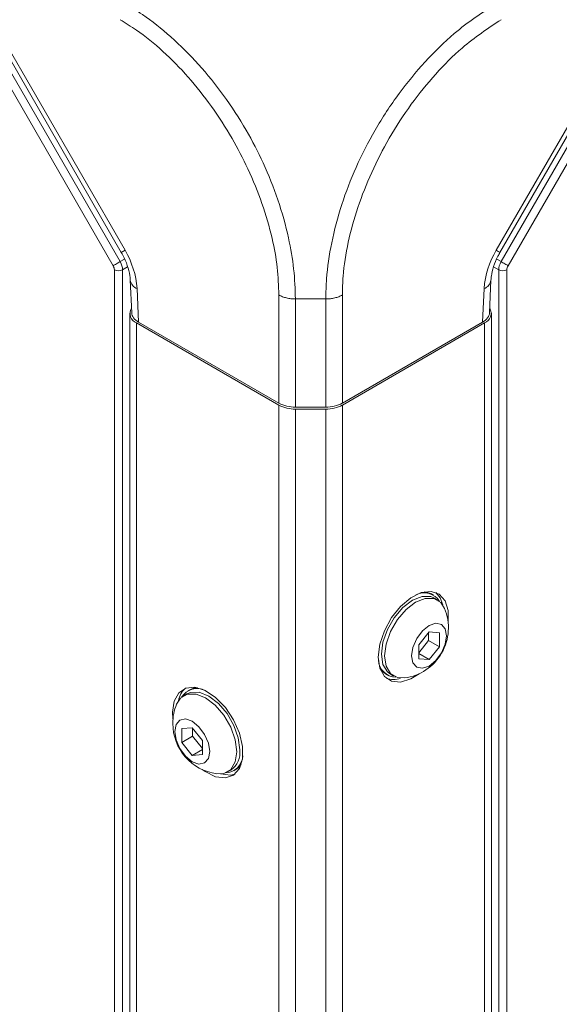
# Model space of a CAD drawing. Header units: millimetres. Extents: x 0 to 1118, y 0 to 864.
# Tile 214 of 256: x 602 to 613, y 92 to 113. Entities that reach past the tile are written whole.
import ezdxf

# ---------------------------------------------------------------- set-up
doc = ezdxf.new("R2010")
doc.units = ezdxf.units.MM

msp = doc.modelspace()

# ---------------------------------------------------------------- linework, layer by layer
at = {"color": 9, "linetype": 'Continuous', "lineweight": 0}
for p, q in [((603.901, 107.8459), (600.214, 114.2322)), ((600.3633, 114.3184), (604.0504, 107.9322)), ((600.6361, 114.2688), (604.1552, 108.1736)), ((612.0748, 108.1736), (615.5939, 114.2688)), ((612.1796, 107.9322), (615.8667, 114.3184)), ((616.0161, 114.2322), (612.329, 107.8459)), ((604.1552, 108.1736), (604.0757, 108.1277)), ((604.0504, 107.9322), (604.1461, 107.9863)), ((612.0851, 107.9856), (612.1796, 107.9322)), ((603.9269, 59.909), (603.9269, 107.7588)), ((604.211, 107.8195), (604.1022, 107.7579)), ((604.1022, 107.7579), (604.1022, 59.9081)), ((612.1279, 107.7579), (612.0178, 107.8202)), ((612.1279, 59.9081), (612.1279, 107.7579)), ((612.3031, 107.7588), (612.3031, 59.909)), ((604.4129, 107.3565), (604.4444, 106.6433)), ((611.7856, 106.6433), (611.8172, 107.3565)), ((607.4382, 104.915), (607.4382, 107.2213)), ((608.4383, 107.1372), (607.7917, 107.1372)), ((607.7918, 107.1371), (607.7918, 104.8304)), ((608.4382, 104.8304), (608.4382, 107.1371)), ((608.7918, 107.2213), (608.7918, 104.915)), ((604.4027, 106.6265), (604.4027, 60.2878)), ((611.8273, 106.6265), (611.8273, 60.2878)), ((607.4382, 104.8742), (607.4382, 58.5355)), ((607.7918, 104.7896), (607.7918, 58.4509)), ((608.4382, 104.7896), (608.4382, 58.4509)), ((608.7918, 104.8742), (608.7918, 58.5355))]:
    msp.add_line(p, q, dxfattribs=at)
at = {"color": 7, "linetype": 'Continuous', "lineweight": 15}
for p, q in [((600.5566, 114.2229), (604.0757, 108.1277)), ((612.1543, 108.1277), (615.6734, 114.2229)), ((604.2669, 107.5385), (604.2978, 106.8404)), ((611.9322, 106.8404), (611.9631, 107.5385)), ((604.2563, 106.8306), (604.2563, 60.4919)), ((611.9738, 60.4919), (611.9738, 106.8306)), ((607.4382, 104.8742), (604.4027, 106.6265)), ((607.4382, 104.915), (604.4444, 106.6433)), ((611.7856, 106.6433), (608.7918, 104.915)), ((611.8273, 106.6265), (608.7918, 104.8742)), ((608.4382, 104.8304), (607.7918, 104.8304)), ((608.4382, 104.7896), (607.7918, 104.7896)), ((610.7378, 100.8212), (610.6953, 100.8457)), ((610.8242, 100.7179), (610.7571, 100.7567)), ((610.6419, 100.0353), (610.4209, 99.7604)), ((610.6331, 99.8535), (610.6331, 100.0243)), ((610.8629, 100.0155), (610.6419, 100.0353)), ((610.8629, 99.7209), (610.8629, 100.0155)), ((610.4209, 99.5897), (610.6331, 99.8535)), ((610.4209, 99.7604), (610.4209, 99.4657)), ((610.6331, 99.8535), (610.8629, 99.7209)), ((610.4209, 99.5736), (610.6419, 99.446)), ((610.6419, 99.446), (610.8629, 99.7209)), ((610.4209, 99.4657), (610.6419, 99.446)), ((609.7117, 99.1417), (609.7541, 99.1173)), ((609.8196, 99.1328), (609.8868, 99.094)), ((605.473, 98.7153), (605.4058, 98.6765)), ((605.5347, 98.8043), (605.4923, 98.7799)), ((605.1692, 98.3249), (605.1786, 98.1823)), ((605.5881, 97.9939), (605.3672, 97.9742)), ((605.3672, 97.9742), (605.3672, 97.6795)), ((605.8091, 97.719), (605.5881, 97.9939)), ((605.597, 97.9829), (605.597, 97.8122)), ((605.597, 97.8122), (605.3672, 97.6795)), ((605.3672, 97.6795), (605.5881, 97.4046)), ((605.597, 97.8122), (605.8091, 97.5483)), ((605.8091, 97.4244), (605.8091, 97.719)), ((605.8091, 97.5322), (605.5881, 97.4046)), ((605.5881, 97.4046), (605.8091, 97.4244)), ((606.3432, 97.0527), (606.4104, 97.0915)), ((606.4759, 97.0759), (606.5184, 97.1004))]:
    msp.add_line(p, q, dxfattribs=at)
at = {"color": 9, "linetype": 'Continuous', "lineweight": 0, "flags": 128}
for points in [[(612.0748, 108.1736), (612.1168, 108.1493), (612.1436, 108.1338), (612.1541, 108.1277), (612.1543, 108.1277)], [(603.901, 107.8459), (603.9148, 107.8539), (603.9313, 107.8634), (603.95, 107.8742), (603.9702, 107.8859), (603.9911, 107.8979), (604.012, 107.91), (604.032, 107.9215), (604.0504, 107.9322)], [(612.1796, 107.9322), (612.198, 107.9215), (612.2181, 107.91), (612.2389, 107.8979), (612.2598, 107.8859), (612.28, 107.8742), (612.2987, 107.8634), (612.3153, 107.8539), (612.329, 107.8459)]]:
    msp.add_lwpolyline(points, dxfattribs=at)
at = {"color": 7, "linetype": 'Continuous', "lineweight": 15, "flags": 128}
for points in [[(611.0514, 100.2237), (611.0525, 100.2321), (611.0525, 100.4907), (610.9865, 100.6997), (610.8603, 100.8405), (610.6852, 100.9007), (610.4767, 100.8748), (610.2534, 100.7652), (610.0351, 100.5816), (609.8411, 100.3404), (609.6888, 100.0629), (609.5916, 99.7738), (609.5583, 99.4988), (609.5583, 99.4988)], [(609.8196, 99.1328), (609.752, 99.1852), (609.6579, 99.3442), (609.6254, 99.562), (609.6579, 99.8173), (609.752, 100.0851), (609.8987, 100.3391), (610.0835, 100.5545), (610.2883, 100.7102), (610.4932, 100.791), (610.678, 100.789), (610.7571, 100.7567)], [(610.539, 100.8911), (610.6124, 100.8796), (610.6953, 100.8457)], [(610.9355, 100.6114), (610.8804, 100.7609), (610.7851, 100.8787)], [(610.1177, 99.0541), (609.9659, 99.0617), (609.8192, 99.1464), (609.7251, 99.3054), (609.6926, 99.5233), (609.7251, 99.7786), (609.8192, 100.0463), (609.9659, 100.3003), (610.1507, 100.5157), (610.3555, 100.6715), (610.5604, 100.7523), (610.7452, 100.7502), (610.8918, 100.6655), (610.9743, 100.5379)], [(611.0151, 99.9561), (610.9867, 99.7748), (610.9058, 99.5882), (610.7847, 99.4249), (610.6419, 99.3097), (610.4991, 99.2601), (610.378, 99.2836), (610.2971, 99.3767), (610.2687, 99.5252), (610.2971, 99.7065), (610.378, 99.893), (610.4991, 100.0563), (610.6419, 100.1716), (610.7847, 100.2212), (610.9058, 100.1977), (610.9867, 100.1046), (611.0151, 99.9561)], [(609.5583, 99.4988), (609.5916, 99.2623), (609.6888, 99.0854), (609.8411, 98.9838), (610.0351, 98.9664), (610.2534, 99.0349), (610.4284, 99.1444)], [(609.7117, 99.1417), (609.6407, 99.1967), (609.5942, 99.2544)], [(605.8016, 97.1031), (605.8643, 97.0584), (606.0876, 96.9488), (606.2961, 96.9229), (606.4712, 96.9831), (606.5974, 97.1239), (606.6634, 97.333), (606.6634, 97.5916), (606.5974, 97.8768), (606.4712, 98.1633), (606.2961, 98.4256), (606.0876, 98.6405), (605.8643, 98.7887), (605.646, 98.8572), (605.452, 98.8399), (605.2997, 98.7382), (605.2025, 98.5613), (605.1692, 98.3249), (605.1692, 98.3249)], [(605.2557, 98.4965), (605.3382, 98.6242), (605.4849, 98.7089), (605.6697, 98.7109), (605.8745, 98.6301), (606.0794, 98.4744), (606.2642, 98.259), (606.4108, 98.005), (606.505, 97.7372), (606.5374, 97.4819)], [(605.473, 98.7153), (605.552, 98.7476), (605.7368, 98.7497), (605.9417, 98.6689), (606.1465, 98.5132), (606.3313, 98.2978), (606.478, 98.0437), (606.5721, 97.776), (606.6046, 97.5207)], [(605.5347, 98.8043), (605.6177, 98.8383), (605.691, 98.8497)], [(605.9613, 97.4838), (605.9329, 97.3353), (605.852, 97.2422), (605.7309, 97.2187), (605.5881, 97.2683), (605.4453, 97.3836), (605.3242, 97.5469), (605.2433, 97.7334), (605.2149, 97.9147), (605.2433, 98.0632), (605.3242, 98.1563), (605.4453, 98.1799), (605.5881, 98.1302), (605.7309, 98.015), (605.852, 97.8517), (605.9329, 97.6652), (605.9613, 97.4838)], [(606.5374, 97.4819), (606.505, 97.2641), (606.4108, 97.105), (606.2642, 97.0204), (606.1123, 97.0128)], [(606.1954, 97.0095), (606.4022, 96.9842), (606.5021, 97.0062)], [(606.6358, 97.2131), (606.5893, 97.1553), (606.5184, 97.1004)]]:
    msp.add_lwpolyline(points, dxfattribs=at)
at = {"color": 9, "linetype": 'Continuous', "lineweight": 0}
for centre, radius, start, end in [((602.5715, 107.225), 1.8461, 4.08615, 30.92076), ((613.6585, 107.225), 1.8461, 149.07924, 175.91385), ((604.0154, 107.9299), 0.1926, 242.65648, 296.76622), ((612.2146, 107.9299), 0.1926, 243.23378, 297.34352), ((604.497, 107.5737), 0.2329, 189.0626, 248.83464), ((611.7329, 107.5739), 0.2332, 291.18601, 350.72603)]:
    msp.add_arc(centre, radius, start, end, dxfattribs=at)
at = {"color": 7, "linetype": 'Continuous', "lineweight": 15}
for centre, radius, start, end in [((604.477, 106.8282), 0.2149, 148.70275, 249.76902), ((611.753, 106.8282), 0.2149, 290.23098, 31.29725), ((607.7774, 105.5517), 0.7215, 241.95976, 271.1441), ((607.7774, 105.5109), 0.7215, 241.95976, 271.1441), ((608.4526, 105.5517), 0.7215, 268.8559, 298.04024), ((608.4526, 105.5109), 0.7215, 268.8559, 298.04024), ((610.5379, 100.4802), 0.3899, 32.02251, 116.77614), ((609.9746, 100.1259), 1.0813, 277.60709, 22.39829), ((609.9494, 99.4609), 0.3899, 183.23079, 267.9813), ((609.8765, 99.4879), 0.4648, 251.3601, 289.8883), ((605.7668, 98.4801), 0.4808, 132.02178, 169.21588), ((605.6921, 98.4389), 0.3899, 63.22403, 147.97757), ((606.2554, 98.0845), 1.0813, 157.60171, 180), ((606.2554, 98.0845), 1.0813, 180, 262.39291), ((606.1524, 97.4667), 0.4554, 304.5077, 6.80448), ((606.2806, 97.4195), 0.3899, 272.01862, 356.76903)]:
    msp.add_arc(centre, radius, start, end, dxfattribs=at)
at = {"color": 9, "linetype": 'Continuous', "lineweight": 0}
for centre, major_axis, ratio, start_param, end_param in [((603.9269, 107.8609), (-0.124, 0.2171), 0.5702494, 3.9296285, 4.7149005), ((612.3031, 107.8609), (0.124, 0.2171), 0.5702494, 1.5682848, 2.3535568), ((603.8385, 107.8098), (-0.0625, 0.1083), 0.5774544, 3.927009, 4.712281), ((612.3915, 107.8098), (0.0625, 0.1083), 0.5774544, 1.5709043, 2.3561763)]:
    msp.add_ellipse(centre, major_axis=major_axis, ratio=ratio, start_param=start_param, end_param=end_param, dxfattribs=at)
at = {"color": 7, "linetype": 'Continuous', "lineweight": 15}
for centre, major_axis, start_param, end_param in [((604.798, 106.8474), (0.5003, -0.0006), 3.1678042, 3.928362), ((611.4321, 106.8474), (0.5003, 0.0006), 5.496416, 6.2569738)]:
    msp.add_ellipse(centre, major_axis=major_axis, ratio=0.5772866, start_param=start_param, end_param=end_param, dxfattribs=at)
at = {"color": 9, "linetype": 'Continuous', "lineweight": 0}
for points, knots in [([(604.1528, 113.4404), (604.2781, 113.3635), (604.6072, 113.1617), (605.1418, 112.7363), (605.7271, 112.1548), (606.2719, 111.4813), (606.7345, 110.7708), (607.1247, 110.0184), (607.4347, 109.2422), (607.6464, 108.4788), (607.7691, 107.7659), (607.7841, 107.3482), (607.7917, 107.1372)], [0, 0, 0, 0, 0.0657965, 0.1727607, 0.2828934, 0.389757, 0.4997969, 0.5968708, 0.7039461, 0.8142113, 0.9061257, 1, 1, 1, 1]), ([(608.4384, 107.1372), (608.4421, 107.2798), (608.4521, 107.6628), (608.5508, 108.337), (608.7616, 109.1403), (609.0742, 109.9542), (609.4839, 110.756), (609.9829, 111.5179), (610.5548, 112.2116), (611.253, 112.8992), (611.7746, 113.2417), (612.0773, 113.4404)], [0, 0, 0, 0, 0.0638809, 0.1715817, 0.2825247, 0.3900468, 0.5008149, 0.6162125, 0.7271686, 0.8416822, 1, 1, 1, 1]), ([(607.4381, 107.2214), (607.4309, 107.4156), (607.4165, 107.8042), (607.2976, 108.4624), (607.0913, 109.1721), (606.7981, 109.8915), (606.4344, 110.5904), (606.0077, 111.2524), (605.51, 111.8813), (604.9687, 112.4298), (604.4744, 112.8309), (604.1655, 113.0203), (604.0488, 113.0919)], [0, 0, 0, 0, 0.09291466, 0.18581515, 0.29447761, 0.40316207, 0.50020129, 0.60862537, 0.71704406, 0.82556878, 0.93408084, 1, 1, 1, 1]), ([(612.1813, 113.0919), (611.9, 112.9064), (611.4186, 112.5891), (610.776, 111.9426), (610.2495, 111.2941), (609.7889, 110.5833), (609.4068, 109.839), (609.1093, 109.0887), (608.9037, 108.3409), (608.8046, 107.7137), (608.7953, 107.3542), (608.7919, 107.2214)], [0, 0, 0, 0, 0.1584128, 0.2711139, 0.3838354, 0.4991898, 0.6083334, 0.7174776, 0.826751, 0.9360043, 1, 1, 1, 1])]:
    msp.add_open_spline(points, degree=3, knots=knots, dxfattribs=at)
at = {"color": 7, "linetype": 'Continuous', "lineweight": 15}
for points, knots in [([(604.0757, 108.1277), (604.0959, 108.0908), (604.1559, 107.9813), (604.2275, 107.793), (604.2609, 107.6315), (604.2658, 107.5564), (604.2669, 107.5385)], [0, 0, 0, 0, 0.1812523, 0.5388523, 0.8898848, 1, 1, 1, 1]), ([(611.9631, 107.5385), (611.9653, 107.5678), (611.9718, 107.6534), (612.0139, 107.8283), (612.0849, 108.0026), (612.1393, 108.1006), (612.1543, 108.1277)], [0, 0, 0, 0, 0.1765099, 0.5160333, 0.8663746, 1, 1, 1, 1])]:
    msp.add_open_spline(points, degree=3, knots=knots, dxfattribs=at)
at = {"color": 9, "linetype": 'Continuous', "lineweight": 0}
for points in [[(607.7918, 107.1371), (607.7591, 107.1381), (607.6936, 107.1402), (607.5994, 107.1574), (607.5116, 107.1835), (607.4627, 107.2087), (607.4382, 107.2213)], [(608.4384, 107.1371), (608.4711, 107.1381), (608.5366, 107.1402), (608.6308, 107.1574), (608.7186, 107.1836), (608.7675, 107.2088), (608.7919, 107.2214)]]:
    msp.add_open_spline(points, degree=3, dxfattribs=at)

doc.saveas('drawing.dxf')
